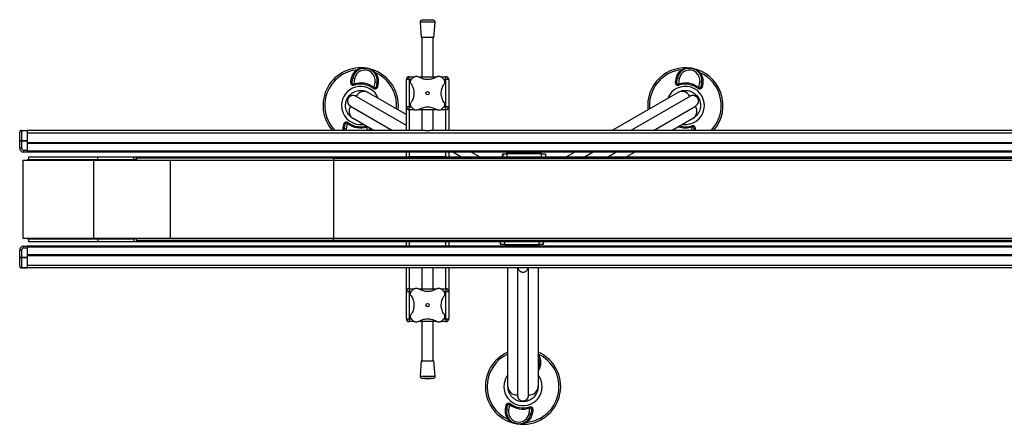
# Model space of a CAD drawing. Header units: millimetres. Extents: x -149 to 420, y 0 to 297.
# Tile 1 of 46: x -149 to -96, y 136 to 157. Entities that reach past the tile are written whole.
import ezdxf

# ---------------------------------------------------------------- set-up
doc = ezdxf.new("R2010")
doc.units = ezdxf.units.MM

msp = doc.modelspace()

# ---------------------------------------------------------------- linework, layer by layer
at = {"color": 7, "linetype": 'Continuous', "lineweight": 25}
for p, q in [((-127.51057, 157.09578), (-127.44807, 156.27659)), ((-126.71057, 157.09578), (-127.51057, 157.09578)), ((-127.11057, 157.22659), (-127.41847, 157.2031)), ((-126.80267, 157.2031), (-127.41847, 157.2031)), ((-126.80267, 157.2031), (-127.11057, 157.22659)), ((-126.77307, 156.27659), (-126.71057, 157.09578)), ((-126.77307, 156.27659), (-127.44807, 156.27659)), ((-127.41057, 156.27659), (-127.41057, 154.19864)), ((-126.81057, 154.19864), (-126.81057, 156.27659)), ((-128.08557, 154.04864), (-128.08557, 154.19864)), ((-128.08557, 154.19864), (-127.81066, 154.19864)), ((-127.59449, 154.19864), (-126.62695, 154.19864)), ((-126.40794, 154.19864), (-126.13557, 154.19864)), ((-126.13557, 154.04864), (-126.13557, 154.19864)), ((-131.17655, 153.95321), (-131.15927, 154.06987)), ((-131.10119, 153.99471), (-131.08156, 154.11226)), ((-130.98293, 154.09579), (-131.08156, 154.11226)), ((-130.98293, 154.09579), (-131.03123, 153.80656)), ((-131.03123, 153.80656), (-131.01191, 153.74716)), ((-129.94625, 153.62538), (-129.89795, 153.91461)), ((-129.79932, 153.89813), (-129.89795, 153.91461)), ((-129.79932, 153.89813), (-129.81895, 153.78059)), ((-129.7396, 153.8328), (-129.76116, 153.71685)), ((-128.23557, 152.59864), (-128.23557, 154.04864)), ((-128.08557, 154.04864), (-128.23557, 154.04864)), ((-128.08557, 154.04864), (-128.08557, 152.59864)), ((-127.97054, 154.04864), (-128.08557, 154.04864)), ((-126.13557, 154.04864), (-126.25069, 154.04864)), ((-126.13557, 152.59864), (-126.13557, 154.04864)), ((-125.98557, 154.04864), (-126.13557, 154.04864)), ((-125.98557, 154.04864), (-125.98557, 152.59864)), ((-113.94265, 153.95321), (-113.92536, 154.06987)), ((-113.86729, 153.99471), (-113.84766, 154.11226)), ((-113.74902, 154.09579), (-113.84766, 154.11226)), ((-113.74902, 154.09579), (-113.79732, 153.80656)), ((-113.79732, 153.80656), (-113.778, 153.74716)), ((-112.71235, 153.62538), (-112.66405, 153.91461)), ((-112.56541, 153.89813), (-112.66405, 153.91461)), ((-112.56541, 153.89813), (-112.58504, 153.78059)), ((-112.5057, 153.8328), (-112.52726, 153.71685)), ((-128.23557, 151.61868), (-130.89679, 153.15514)), ((-130.2628, 153.36646), (-128.23557, 152.19603)), ((-129.98382, 153.57547), (-129.94625, 153.62538)), ((-117.32386, 151.34864), (-113.8289, 153.36646)), ((-113.19491, 153.15514), (-116.32386, 151.34864)), ((-112.74992, 153.57547), (-112.71235, 153.62538)), ((-131.32227, 153.05438), (-131.35562, 153.07364)), ((-131.19679, 152.63552), (-128.96783, 151.34864)), ((-115.12386, 151.34864), (-112.89491, 152.63552)), ((-112.76943, 153.05438), (-112.73608, 153.07364)), ((-128.08557, 152.59864), (-128.23557, 152.59864)), ((-128.23557, 151.34864), (-128.23557, 152.59864)), ((-128.08557, 152.44864), (-128.08557, 152.59864)), ((-128.08557, 152.59864), (-127.97044, 152.59864)), ((-127.8132, 152.44864), (-128.08557, 152.44864)), ((-128.08557, 152.44864), (-128.08557, 151.34864)), ((-126.62665, 152.44864), (-127.59419, 152.44864)), ((-127.41057, 152.44864), (-127.41057, 151.34864)), ((-126.81057, 151.34864), (-126.81057, 152.44864)), ((-126.13557, 152.44864), (-126.41048, 152.44864)), ((-126.2506, 152.59864), (-126.13557, 152.59864)), ((-125.98557, 152.59864), (-126.13557, 152.59864)), ((-126.13557, 152.44864), (-126.13557, 152.59864)), ((-126.13557, 151.34864), (-126.13557, 152.44864)), ((-125.98557, 152.59864), (-125.98557, 151.34864)), ((-131.586, 151.51447), (-131.56444, 151.63042)), ((-131.52628, 151.44914), (-131.50665, 151.56669)), ((-131.37935, 151.72189), (-131.42765, 151.43267)), ((-131.34178, 151.7718), (-131.37935, 151.72189)), ((-129.96783, 151.34864), (-131.0628, 151.98082)), ((-113.0289, 151.98082), (-114.12386, 151.34864)), ((-113.07979, 151.60012), (-113.06047, 151.54071)), ((-148.76057, 150.75722), (-148.76057, 151.24864)), ((-148.66057, 151.33399), (-148.66057, 151.34864)), ((-148.66057, 151.34864), (-148.36057, 151.34864)), ((-148.66057, 151.33399), (-148.66057, 150.81328)), ((-148.36057, 151.33399), (-148.66057, 151.33399)), ((-127.23593, 151.34864), (-148.36057, 151.34864)), ((-148.36057, 151.34864), (-148.36057, 151.33399)), ((-148.36057, 151.33399), (-148.36057, 150.81328)), ((222.33943, 151.21171), (-148.36057, 151.21171)), ((-131.53513, 151.34864), (-131.52628, 151.44914)), ((-131.42765, 151.43267), (-131.52628, 151.44914)), ((-131.42765, 151.43267), (-131.43512, 151.34864)), ((-130.32645, 151.34864), (-130.29492, 151.53748)), ((-130.22441, 151.35256), (-130.22507, 151.34864)), ((-130.14905, 151.39406), (-130.15578, 151.34864)), ((-127.23593, 151.34864), (-126.9852, 151.34864)), ((-94.41593, 151.34864), (-126.9852, 151.34864)), ((-113.09254, 151.34864), (-113.06047, 151.54071)), ((-112.9905, 151.35256), (-112.99116, 151.34864)), ((-112.91515, 151.39406), (-112.92188, 151.34864)), ((-148.76057, 150.39864), (-148.76057, 150.75722)), ((-148.66057, 150.77793), (-148.66057, 150.81328)), ((-148.66057, 150.81328), (-148.36057, 150.81328)), ((-148.36057, 150.77793), (-148.66057, 150.77793)), ((-148.66057, 150.77793), (-148.66057, 150.39864)), ((-148.36057, 150.81328), (-148.36057, 150.77793)), ((-148.36057, 150.77793), (-148.36057, 150.29864)), ((222.33943, 150.69864), (-148.36057, 150.69864)), ((222.33943, 150.64864), (-148.36057, 150.64864)), ((-148.36057, 150.64864), (-148.36057, 150.24864)), ((-148.66057, 150.39864), (-148.76057, 150.39864)), ((-148.56057, 150.29864), (-148.36057, 150.29864)), ((-148.56057, 150.29864), (-148.56057, 150.19864)), ((-148.36057, 150.19864), (-148.56057, 150.19864)), ((222.33943, 150.24864), (-148.36057, 150.24864)), ((-148.36057, 150.24864), (-148.36057, 150.19864)), ((222.33943, 150.19864), (-148.36057, 150.19864)), ((-128.23557, 149.94864), (-128.23557, 150.19864)), ((-128.08557, 150.19864), (-128.08557, 149.94864)), ((-126.13557, 149.94864), (-126.13557, 150.19864)), ((-125.98557, 150.19864), (-125.98557, 149.94864)), ((-125.34296, 149.94864), (-125.77598, 150.19864)), ((-124.77598, 150.19864), (-124.34296, 149.94864)), ((-123.14055, 149.94864), (-123.14016, 150.01077)), ((-123.13978, 149.94864), (-123.14016, 150.01077)), ((-123.13885, 150.09864), (-123.13885, 149.94864)), ((-123.13885, 150.09864), (-123.10734, 150.09864)), ((-123.10734, 149.94864), (-123.10734, 150.09864)), ((-123.10734, 150.09864), (-122.90611, 150.09864)), ((-122.92451, 150.17864), (-122.92451, 150.09864)), ((-122.07451, 150.17864), (-122.92451, 150.17864)), ((-122.90611, 150.09864), (-122.90611, 149.94864)), ((-121.05615, 150.09864), (-122.90611, 150.09864)), ((-122.82451, 150.19864), (-122.82451, 150.17864)), ((-122.17451, 150.17864), (-122.17451, 150.19864)), ((-122.07451, 150.09864), (-122.07451, 150.17864)), ((-121.92712, 150.17864), (-122.07451, 150.17864)), ((-121.92453, 150.17864), (-121.92453, 150.09864)), ((-121.92453, 150.17864), (-121.07453, 150.17864)), ((-121.82453, 150.19864), (-121.82453, 150.17864)), ((-121.17453, 150.17864), (-121.17453, 150.19864)), ((-121.07453, 150.09864), (-121.07453, 150.17864)), ((-121.05615, 149.94864), (-121.05615, 150.09864)), ((-121.05615, 150.09864), (-120.85738, 150.09864)), ((-120.85738, 150.09864), (-120.85738, 149.94864)), ((-119.74873, 149.94864), (-119.31572, 150.19864)), ((-118.31572, 150.19864), (-118.74873, 149.94864)), ((-117.54873, 149.94864), (-117.11572, 150.19864)), ((-116.11572, 150.19864), (-116.54873, 149.94864)), ((-148.58807, 149.76114), (-144.83595, 149.76114)), ((-148.34807, 149.79864), (-148.34807, 149.76114)), ((-148.34807, 149.79864), (-144.98339, 149.79864)), ((-148.30057, 149.94864), (-148.30057, 149.79864)), ((-148.30057, 149.94864), (-144.61057, 149.94864)), ((-144.98339, 149.79864), (-142.66016, 149.79864)), ((-144.98339, 149.76114), (-144.98339, 149.79864)), ((-144.83595, 149.76114), (-144.83236, 149.76114)), ((-144.83236, 145.63614), (-144.83236, 149.76114)), ((-144.83236, 149.76114), (-140.76377, 149.76114)), ((-144.61057, 149.79864), (-144.61057, 149.94864)), ((-144.61057, 149.94864), (-142.71057, 149.94864)), ((-142.71057, 149.79864), (-142.71057, 149.94864)), ((-142.71057, 149.94864), (-142.56057, 149.94864)), ((-142.66016, 149.79864), (-142.66016, 149.76114)), ((-142.56057, 149.79864), (-142.66016, 149.79864)), ((-142.56057, 149.87364), (-142.56057, 149.94864)), ((-142.56057, 149.94864), (-132.11057, 149.94864)), ((-132.11057, 149.87364), (-142.56057, 149.87364)), ((-142.56057, 149.87364), (-142.56057, 149.76114)), ((-140.76377, 145.63614), (-140.76377, 149.76114)), ((-140.76377, 149.76114), (-132.11057, 149.76114)), ((-132.11057, 149.94864), (206.08943, 149.94864)), ((-132.11057, 149.87364), (-132.11057, 149.94864)), ((-132.11057, 149.87364), (206.08943, 149.87364)), ((-132.11057, 149.87364), (-132.11057, 149.76114)), ((-132.11057, 149.87364), (-132.11057, 149.76114)), ((-132.11057, 149.76114), (-132.11057, 145.63614)), ((-132.11057, 149.76114), (206.08943, 149.76114)), ((-126.13557, 149.94864), (-128.08557, 149.94864)), ((-148.58807, 145.63614), (-144.83595, 145.63614)), ((-148.34807, 145.63614), (-148.34807, 145.59864)), ((-148.34807, 145.59864), (-144.98339, 145.59864)), ((-148.30057, 145.59864), (-148.30057, 145.44864)), ((-148.30057, 145.44864), (-144.61057, 145.44864)), ((-144.98339, 145.63614), (-144.98339, 145.59864)), ((-144.98339, 145.59864), (-142.66016, 145.59864)), ((-144.83595, 145.63614), (-144.83236, 145.63614)), ((-144.83236, 145.63614), (-140.76377, 145.63614)), ((-144.61057, 145.59864), (-144.61057, 145.44864)), ((-144.61057, 145.44864), (-142.71057, 145.44864)), ((-142.71057, 145.59864), (-142.71057, 145.44864)), ((-142.71057, 145.44864), (-142.56057, 145.44864)), ((-142.66016, 145.59864), (-142.66016, 145.63614)), ((-142.56057, 145.59864), (-142.66016, 145.59864)), ((-142.56057, 145.52364), (-142.56057, 145.63614)), ((-142.56057, 145.52364), (-132.11057, 145.52364)), ((-142.56057, 145.52364), (-142.56057, 145.44864)), ((-142.56057, 145.44864), (-132.11057, 145.44864)), ((-140.76377, 145.63614), (-132.11057, 145.63614)), ((-132.11057, 145.52364), (-132.11057, 145.63614)), ((-132.11057, 145.52364), (-132.11057, 145.63614)), ((-132.11057, 145.63614), (206.08943, 145.63614)), ((-132.11057, 145.52364), (206.08943, 145.52364)), ((-132.11057, 145.44864), (-132.11057, 145.52364)), ((-132.11057, 145.44864), (206.08943, 145.44864)), ((-128.23557, 145.19864), (-128.23557, 145.44864)), ((-128.08557, 145.44864), (-128.08557, 145.19864)), ((-128.08557, 145.44864), (-126.13557, 145.44864)), ((-126.13557, 145.19864), (-126.13557, 145.44864)), ((-125.98557, 145.44864), (-125.98557, 145.19864)), ((-123.23431, 145.29864), (-123.23431, 145.44864)), ((-123.03555, 145.29864), (-123.23431, 145.29864)), ((-123.03555, 145.44864), (-123.03555, 145.29864)), ((-123.03555, 145.29864), (-121.18559, 145.29864)), ((-123.01717, 145.29864), (-123.01717, 145.21864)), ((-122.16717, 145.21864), (-122.16717, 145.29864)), ((-122.01719, 145.29864), (-122.01719, 145.21864)), ((-121.18559, 145.29864), (-121.18559, 145.44864)), ((-120.98436, 145.29864), (-121.18559, 145.29864)), ((-121.16719, 145.21864), (-121.16719, 145.29864)), ((-120.98436, 145.44864), (-120.98436, 145.29864)), ((-120.95284, 145.29864), (-120.98436, 145.29864)), ((-120.95284, 145.29864), (-120.95284, 145.44864)), ((-120.95192, 145.44864), (-120.95153, 145.3865)), ((-120.95115, 145.44864), (-120.95153, 145.3865)), ((-148.66057, 144.99864), (-148.76057, 144.99864)), ((-148.76057, 144.64006), (-148.76057, 144.99864)), ((-148.66057, 144.99864), (-148.66057, 144.61935)), ((-148.56057, 145.09864), (-148.56057, 145.19864)), ((-148.56057, 145.19864), (-148.36057, 145.19864)), ((-148.36057, 145.09864), (-148.56057, 145.09864)), ((-148.36057, 145.19864), (-148.36057, 145.14864)), ((222.33943, 145.19864), (-148.36057, 145.19864)), ((-148.36057, 145.14864), (-148.36057, 144.74864)), ((222.33943, 145.14864), (-148.36057, 145.14864)), ((-148.36057, 145.09864), (-148.36057, 144.61935)), ((-122.16717, 145.21864), (-123.01717, 145.21864)), ((-122.91717, 145.21864), (-122.91717, 145.19864)), ((-122.26717, 145.19864), (-122.26717, 145.21864)), ((-122.16458, 145.21864), (-122.01719, 145.21864)), ((-122.01719, 145.21864), (-121.16719, 145.21864)), ((-121.91719, 145.21864), (-121.91719, 145.19864)), ((-121.26719, 145.19864), (-121.26719, 145.21864)), ((-121.24585, 145.21864), (-121.24585, 145.19864)), ((-148.76057, 144.14864), (-148.76057, 144.64006)), ((-148.66057, 144.61935), (-148.36057, 144.61935)), ((-148.66057, 144.58399), (-148.66057, 144.61935)), ((-148.36057, 144.58399), (-148.66057, 144.58399)), ((-148.66057, 144.58399), (-148.66057, 144.06328)), ((222.33943, 144.74864), (-148.36057, 144.74864)), ((222.33943, 144.69864), (-148.36057, 144.69864)), ((-148.36057, 144.61935), (-148.36057, 144.58399)), ((-148.36057, 144.58399), (-148.36057, 144.06328)), ((-148.66057, 144.06328), (-148.36057, 144.06328)), ((-148.66057, 144.04864), (-148.66057, 144.06328)), ((-148.36057, 144.04864), (-148.66057, 144.04864)), ((222.33943, 144.18556), (-148.36057, 144.18556)), ((-148.36057, 144.06328), (-148.36057, 144.04864)), ((-127.23593, 144.04864), (-148.36057, 144.04864)), ((-128.23557, 142.79864), (-128.23557, 144.04864)), ((-128.08557, 144.04864), (-128.08557, 142.94864)), ((-127.41057, 144.04864), (-127.41057, 142.94864)), ((-126.9852, 144.04864), (-127.23593, 144.04864)), ((-94.41593, 144.04864), (-126.9852, 144.04864)), ((-126.81057, 142.94864), (-126.81057, 144.04864)), ((-126.13557, 142.94864), (-126.13557, 144.04864)), ((-125.98557, 144.04864), (-125.98557, 142.79864)), ((-122.84585, 137.74864), (-122.84585, 144.04864)), ((-122.34585, 144.04864), (-122.34585, 137.30525)), ((-121.74585, 137.30525), (-121.74585, 144.04864)), ((-121.24585, 144.04864), (-121.24585, 137.74864)), ((-128.23557, 142.79864), (-128.08557, 142.79864)), ((-128.23557, 141.34864), (-128.23557, 142.79864)), ((-128.08557, 142.94864), (-127.81066, 142.94864)), ((-128.08557, 142.94864), (-128.08557, 142.79864)), ((-128.08557, 142.79864), (-128.08557, 141.34864)), ((-127.97054, 142.79864), (-128.08557, 142.79864)), ((-127.59449, 142.94864), (-126.62695, 142.94864)), ((-126.40794, 142.94864), (-126.13557, 142.94864)), ((-126.13557, 142.79864), (-126.25069, 142.79864)), ((-126.13557, 142.94864), (-126.13557, 142.79864)), ((-126.13557, 142.79864), (-125.98557, 142.79864)), ((-126.13557, 141.34864), (-126.13557, 142.79864)), ((-125.98557, 142.79864), (-125.98557, 141.34864)), ((-128.23557, 141.34864), (-128.08557, 141.34864)), ((-128.08557, 141.34864), (-128.08557, 141.19864)), ((-128.08557, 141.34864), (-127.97044, 141.34864)), ((-127.8132, 141.19864), (-128.08557, 141.19864)), ((-126.62665, 141.19864), (-127.59419, 141.19864)), ((-127.41057, 141.19864), (-127.41057, 139.12068)), ((-126.81057, 139.12068), (-126.81057, 141.19864)), ((-126.13557, 141.19864), (-126.41048, 141.19864)), ((-126.2506, 141.34864), (-126.13557, 141.34864)), ((-126.13557, 141.34864), (-125.98557, 141.34864)), ((-126.13557, 141.34864), (-126.13557, 141.19864)), ((-127.44807, 139.12068), (-127.51057, 138.30149)), ((-127.44807, 139.12068), (-126.77307, 139.12068)), ((-126.71057, 138.30149), (-126.77307, 139.12068)), ((-121.18237, 138.97313), (-121.24585, 138.98374)), ((-121.18237, 138.97313), (-121.20199, 138.85559)), ((-121.12265, 138.9078), (-121.14421, 138.79185)), ((-127.51057, 138.30149), (-126.71057, 138.30149)), ((-127.41847, 138.19417), (-127.11057, 138.17068)), ((-127.41847, 138.19417), (-126.80267, 138.19417)), ((-127.11057, 138.17068), (-126.80267, 138.19417)), ((-122.04585, 136.98715), (-122.04585, 136.94864)), ((-122.96905, 136.58947), (-122.94749, 136.70542)), ((-122.90933, 136.52414), (-122.8897, 136.64169)), ((-122.8107, 136.50767), (-122.90933, 136.52414)), ((-122.7624, 136.79689), (-122.8107, 136.50767)), ((-122.72483, 136.8468), (-122.7624, 136.79689)), ((-121.72572, 136.32648), (-121.67742, 136.61571)), ((-121.69674, 136.67512), (-121.67742, 136.61571)), ((-121.60746, 136.42756), (-121.62709, 136.31001)), ((-121.5321, 136.46906), (-121.54938, 136.3524)), ((-121.72572, 136.32648), (-121.62709, 136.31001))]:
    msp.add_line(p, q, dxfattribs=at)
at = {"color": 7, "linetype": 'Continuous', "lineweight": 25, "flags": 128}
for points in [[(-130.79561, 154.54958), (-130.7996, 154.54788), (-130.80436, 154.54747), (-130.80981, 154.54836), (-130.81587, 154.55054), (-130.82246, 154.55396), (-130.82946, 154.55859), (-130.83678, 154.56435), (-130.8443, 154.57115)], [(-129.8746, 154.40922), (-129.88393, 154.40523), (-129.89272, 154.40216), (-129.90084, 154.40006), (-129.90818, 154.39896), (-129.91463, 154.39887), (-129.92007, 154.3998), (-129.92444, 154.40174), (-129.92766, 154.40464)], [(-113.5617, 154.54958), (-113.56569, 154.54788), (-113.57045, 154.54747), (-113.5759, 154.54836), (-113.58197, 154.55054), (-113.58855, 154.55396), (-113.59556, 154.55859), (-113.60287, 154.56435), (-113.6104, 154.57115)], [(-112.6407, 154.40922), (-112.65002, 154.40523), (-112.65881, 154.40216), (-112.66694, 154.40006), (-112.67428, 154.39896), (-112.68072, 154.39887), (-112.68616, 154.3998), (-112.69053, 154.40174), (-112.69375, 154.40464)], [(-122.83405, 136.01306), (-122.82472, 136.01704), (-122.81593, 136.02011), (-122.80781, 136.02221), (-122.80047, 136.02331), (-122.79402, 136.0234), (-122.78858, 136.02247), (-122.78421, 136.02054), (-122.78099, 136.01763)], [(-121.86435, 135.85112), (-121.87187, 135.85792), (-121.87919, 135.86368), (-121.88619, 135.86831), (-121.89278, 135.87174), (-121.89884, 135.87391), (-121.90429, 135.8748), (-121.90905, 135.87439), (-121.91304, 135.87269)]]:
    msp.add_lwpolyline(points, dxfattribs=at)
at = {"color": 7, "linetype": 'Continuous', "lineweight": 25}
for centre in [(-127.11057, 153.32364), (-127.11057, 142.07364)]:
    msp.add_circle(centre, 0.08764, dxfattribs=at)
for centre, radius, start, end in [((-127.41086, 157.10339), 0.1, 94.362914, 184.362914), ((-126.81028, 157.10339), 0.1, 355.637086, 85.637086), ((-130.6628, 152.67364), 2, 80.519504, 221.490817), ((-130.6628, 152.67364), 1.90617, 95.463794, 224.035965), ((-130.44044, 154.0052), 0.65, 350.519504, 170.519504), ((-130.44044, 154.0052), 0.55, 350.519504, 170.519504), ((-130.6628, 152.67364), 2, 353.578178, 80.519504), ((-130.6628, 152.67364), 1.90617, 354.814949, 65.575213), ((-128.08557, 154.04864), 0.15, 90, 180), ((-127.11057, 153.32364), 1.125, 130.225072, 139.774928), ((-127.11057, 153.32364), 1.125, 40.225072, 49.774928), ((-126.13557, 154.04864), 0.15, 0, 90), ((-113.4289, 152.67364), 2, 80.519504, 186.421822), ((-113.4289, 152.67364), 1.90617, 95.463794, 185.185051), ((-113.20653, 154.0052), 0.65, 350.519504, 170.519504), ((-113.20653, 154.0052), 0.55, 350.519504, 170.519504), ((-113.4289, 152.67364), 2, 318.509183, 80.519504), ((-113.4289, 152.67364), 1.90617, 315.964035, 65.575213), ((-130.6628, 152.67364), 1.01196, 22.236699, 170.519504), ((-131.16605, 154.02331), 0.07088, 261.479276, 336.204179), ((-131.14784, 154.14134), 0.07238, 260.917244, 336.30759), ((-130.6628, 152.67364), 1.19133, 53.024606, 108.014402), ((-130.6628, 152.67364), 1.12886, 53.024606, 108.014402), ((-129.74832, 153.78656), 0.07088, 184.834828, 259.559732), ((-129.72718, 153.90411), 0.07238, 184.731418, 260.121763), ((-113.4289, 152.67364), 1.01196, 262.236699, 157.763301), ((-113.93214, 154.02331), 0.07088, 261.479276, 336.204179), ((-113.91394, 154.14134), 0.07238, 260.917244, 336.30759), ((-113.4289, 152.67364), 1.19133, 53.024606, 108.014402), ((-113.4289, 152.67364), 1.12886, 53.024606, 108.014402), ((-112.51441, 153.78656), 0.07088, 184.834828, 259.559732), ((-112.49328, 153.90411), 0.07238, 184.731418, 260.121763), ((-130.47337, 152.94151), 0.47425, 63.640322, 153.227702), ((-113.61832, 152.94151), 0.47425, 26.772298, 116.359678), ((-130.6628, 152.67364), 1.01196, 170.519504, 277.763301), ((-130.80007, 152.37565), 0.47425, 146.772298, 236.359678), ((-113.29162, 152.37565), 0.47425, 303.640322, 33.227702), ((-128.08557, 152.59864), 0.15, 180, 270), ((-127.11057, 153.32364), 1.125, 220.225072, 229.774928), ((-127.11057, 153.32364), 1.125, 310.225072, 319.774928), ((-126.13557, 152.59864), 0.15, 270, 0), ((-131.57728, 151.56071), 0.07088, 4.834828, 79.559732), ((-130.6628, 152.67364), 1.19133, 233.024606, 288.014402), ((-130.6628, 152.67364), 1.12886, 233.024606, 284.872347), ((-113.4289, 152.67364), 1.12886, 255.127653, 288.014402), ((-148.66057, 151.24864), 0.1, 90, 180), ((-131.59842, 151.44317), 0.07238, 4.731418, 80.121763), ((-130.15955, 151.32396), 0.07088, 81.479276, 156.204179), ((-113.4289, 152.67364), 1.19133, 252.184446, 288.014402), ((-112.92565, 151.32396), 0.07088, 81.479276, 156.204179), ((-148.56057, 150.39864), 0.2, 180, 270), ((-148.56057, 150.39864), 0.1, 180, 270), ((-121.03581, 150.0234), 2.10439, 177.951062, 180.343859), ((-123.05589, 145.37387), 2.10439, 357.951062, 0.343859), ((-148.56057, 144.99864), 0.2, 90, 180), ((-148.56057, 144.99864), 0.1, 90, 180), ((-148.66057, 144.14864), 0.1, 180, 270), ((-128.08557, 142.79864), 0.15, 90, 180), ((-127.11057, 142.07364), 1.125, 130.225072, 139.774928), ((-127.11057, 142.07364), 1.125, 40.225072, 49.774928), ((-126.13557, 142.79864), 0.15, 0, 90), ((-128.08557, 141.34864), 0.15, 180, 270), ((-127.11057, 142.07364), 1.125, 220.225072, 229.774928), ((-127.11057, 142.07364), 1.125, 310.225072, 319.774928), ((-126.13557, 141.34864), 0.15, 270, 0), ((-122.04585, 137.74864), 2, 113.578178, 260.519504), ((-122.04585, 137.74864), 2, 260.519504, 66.421822), ((-122.04585, 137.74864), 1.90617, 114.814949, 245.575213), ((-122.04585, 137.74864), 1.90617, 275.463794, 65.185051), ((-121.82349, 139.0802), 0.65, 350.519504, 27.292737), ((-121.13137, 138.86156), 0.07088, 184.834828, 259.559732), ((-121.11023, 138.97911), 0.07238, 184.731418, 260.121763), ((-127.41086, 138.29388), 0.1, 175.637086, 265.637086), ((-126.81028, 138.29388), 0.1, 274.362914, 4.362914), ((-122.04585, 137.74864), 1.01196, 170.519504, 37.763301), ((-122.04585, 137.74864), 1.01196, 142.236699, 170.519504), ((-122.37255, 137.77875), 0.47425, 183.640322, 273.227702), ((-121.71915, 137.77875), 0.47425, 266.772298, 356.359678), ((-122.98146, 136.51817), 0.07238, 4.731418, 80.121763), ((-122.96033, 136.63571), 0.07088, 4.834828, 79.559732), ((-122.26821, 136.41708), 0.65, 170.519504, 350.519504), ((-122.26821, 136.41708), 0.55, 170.519504, 350.519504), ((-122.04585, 137.74864), 1.19133, 233.024606, 288.014402), ((-122.04585, 137.74864), 1.12886, 233.024606, 288.014402), ((-121.5426, 136.39896), 0.07088, 81.479276, 156.204179), ((-121.56081, 136.28093), 0.07238, 80.917244, 156.30759)]:
    msp.add_arc(centre, radius, start, end, dxfattribs=at)
for centre, ratio, start_param, end_param in [((-148.66057, 151.24864), 0.85355339, 1.57079633, 3.14159265), ((-148.66057, 150.75722), 0.56066017, 1.57079633, 3.14159265), ((-148.66057, 150.75722), 0.20710678, 1.57079633, 3.14159265), ((-148.66057, 144.64006), 0.20710678, 3.14159265, 4.71238898), ((-148.66057, 144.64006), 0.56066017, 3.14159265, 4.71238898), ((-148.66057, 144.14864), 0.85355339, 3.14159265, 4.71238898)]:
    msp.add_ellipse(centre, major_axis=(0.1, 0), ratio=ratio, start_param=start_param, end_param=end_param, dxfattribs=at)
for points, knots in [([(-131.15927, 154.06987), (-131.15251, 154.10512), (-131.1385, 154.17823), (-131.09511, 154.28758), (-131.03221, 154.3932), (-130.95005, 154.49144), (-130.8799, 154.54432), (-130.8443, 154.57115)], [0, 0, 0, 0, 0.18733275, 0.388473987, 0.594016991, 0.794011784, 1, 1, 1, 1]), ([(-130.8443, 154.57115), (-130.80831, 154.58727), (-130.73558, 154.61984), (-130.62031, 154.64767), (-130.50188, 154.66032), (-130.40621, 154.65674), (-130.35019, 154.64912), (-130.33382, 154.64639), (-130.33338, 154.64632)], [0, 0, 0, 0, 0.2205186, 0.44569041, 0.67274829, 0.90384734, 0.99743001, 1, 1, 1, 1]), ([(-130.33338, 154.64632), (-130.33294, 154.64625), (-130.31657, 154.6435), (-130.26145, 154.63258), (-130.16982, 154.6049), (-130.06222, 154.55474), (-129.96196, 154.49081), (-129.90371, 154.43641), (-129.8746, 154.40922)], [0, 0, 0, 0, 0.00257002, 0.0961537, 0.32525092, 0.55431033, 0.77721318, 1, 1, 1, 1]), ([(-129.8746, 154.40922), (-129.84772, 154.36897), (-129.79289, 154.2869), (-129.74628, 154.15258), (-129.72461, 154.01599), (-129.72706, 153.90947), (-129.73688, 153.84941), (-129.7396, 153.8328)], [0, 0, 0, 0, 0.22376691, 0.45639837, 0.6809943, 0.91177223, 1, 1, 1, 1]), ([(-127.83708, 154.18259), (-127.81987, 154.19464), (-127.78545, 154.21872), (-127.72365, 154.2321), (-127.65733, 154.22826), (-127.61818, 154.2075), (-127.59679, 154.19617)], [0, 0, 0, 0, 0.2331432, 0.46598224, 0.70829004, 1, 1, 1, 1]), ([(-126.62435, 154.19617), (-126.65815, 154.17545), (-126.72575, 154.13403), (-126.84145, 154.08799), (-126.96503, 154.05779), (-127.09108, 154.04578), (-127.21485, 154.05224), (-127.33241, 154.07438), (-127.44297, 154.11176), (-127.53068, 154.15397), (-127.57915, 154.18491), (-127.59679, 154.19617)], [0, 0, 0, 0, 0.12083278, 0.2415891, 0.36294631, 0.48426201, 0.59786508, 0.71149177, 0.82362919, 0.93582121, 1, 1, 1, 1]), ([(-126.62435, 154.19617), (-126.60351, 154.20725), (-126.56178, 154.22945), (-126.48881, 154.23238), (-126.42693, 154.21426), (-126.39595, 154.19137), (-126.38405, 154.18259)], [0, 0, 0, 0, 0.28482414, 0.57045716, 0.83508046, 1, 1, 1, 1]), ([(-113.92536, 154.06987), (-113.9186, 154.10512), (-113.90459, 154.17823), (-113.8612, 154.28758), (-113.79831, 154.3932), (-113.71614, 154.49144), (-113.64599, 154.54432), (-113.6104, 154.57115)], [0, 0, 0, 0, 0.18733275, 0.38847399, 0.59401699, 0.79401178, 1, 1, 1, 1]), ([(-113.6104, 154.57115), (-113.57441, 154.58727), (-113.50168, 154.61984), (-113.3864, 154.64767), (-113.26797, 154.66032), (-113.1723, 154.65674), (-113.11629, 154.64912), (-113.09991, 154.64639), (-113.09947, 154.64632)], [0, 0, 0, 0, 0.2205186, 0.44569041, 0.67274829, 0.90384734, 0.99743001, 1, 1, 1, 1]), ([(-113.09947, 154.64632), (-113.09903, 154.64625), (-113.08266, 154.6435), (-113.02755, 154.63258), (-112.93591, 154.6049), (-112.82831, 154.55474), (-112.72805, 154.49081), (-112.66981, 154.43641), (-112.6407, 154.40922)], [0, 0, 0, 0, 0.00257002, 0.0961537, 0.32525092, 0.55431033, 0.77721318, 1, 1, 1, 1]), ([(-112.6407, 154.40922), (-112.61381, 154.36897), (-112.55898, 154.2869), (-112.51237, 154.15258), (-112.49071, 154.01599), (-112.49315, 153.90947), (-112.50298, 153.84941), (-112.5057, 153.8328)], [0, 0, 0, 0, 0.22376691, 0.45639837, 0.6809943, 0.91177223, 1, 1, 1, 1]), ([(-131.01191, 153.74716), (-131.02527, 153.7436), (-131.05227, 153.73642), (-131.09212, 153.73908), (-131.1269, 153.75432), (-131.15737, 153.78579), (-131.18196, 153.84862), (-131.18261, 153.90921), (-131.17709, 153.94931), (-131.17655, 153.95321)], [0, 0, 0, 0, 0.10498573, 0.21201023, 0.31190738, 0.43457509, 0.62328767, 0.96332226, 1, 1, 1, 1]), ([(-131.03123, 153.80656), (-131.03847, 153.80172), (-131.04918, 153.79455), (-131.06477, 153.79109), (-131.07617, 153.79206), (-131.08465, 153.79654), (-131.09549, 153.80723), (-131.10694, 153.83344), (-131.11407, 153.89835), (-131.10646, 153.9553), (-131.10119, 153.99471)], [0, 0, 0, 0, 0.09136525, 0.13518159, 0.17135967, 0.21962148, 0.24640588, 0.35507913, 0.55366458, 1, 1, 1, 1]), ([(-129.76116, 153.71685), (-129.77092, 153.67935), (-129.78493, 153.62552), (-129.82778, 153.57056), (-129.8645, 153.54688), (-129.90435, 153.5415), (-129.93962, 153.54908), (-129.96615, 153.56271), (-129.97996, 153.57269), (-129.98382, 153.57547)], [0, 0, 0, 0, 0.3600266, 0.51681392, 0.67470995, 0.77308011, 0.86977971, 0.96362553, 1, 1, 1, 1]), ([(-129.81895, 153.78059), (-129.82638, 153.74313), (-129.83674, 153.69088), (-129.86285, 153.63237), (-129.88148, 153.60715), (-129.89802, 153.59882), (-129.90774, 153.59729), (-129.91653, 153.5988), (-129.92863, 153.60487), (-129.93835, 153.61436), (-129.94442, 153.62283), (-129.94625, 153.62538)], [0, 0, 0, 0, 0.42781978, 0.59680931, 0.74279575, 0.78873832, 0.8180494, 0.85914006, 0.88891799, 0.96662787, 1, 1, 1, 1]), ([(-127.9831, 153.80986), (-127.99418, 153.83069), (-128.01638, 153.87242), (-128.01931, 153.94539), (-128.00119, 154.00728), (-127.97831, 154.03826), (-127.96952, 154.05015)], [0, 0, 0, 0, 0.28482414, 0.57045716, 0.83508046, 1, 1, 1, 1]), ([(-127.9831, 153.80986), (-127.96261, 153.77653), (-127.9211, 153.70901), (-127.87537, 153.59389), (-127.84466, 153.46993), (-127.83282, 153.34441), (-127.83895, 153.21993), (-127.8611, 153.10283), (-127.89842, 152.99161), (-127.94067, 152.90391), (-127.97184, 152.85506), (-127.9831, 152.83742)], [0, 0, 0, 0, 0.11925981, 0.24158658, 0.3609602, 0.48426569, 0.59620844, 0.71149815, 0.82228956, 0.93582475, 1, 1, 1, 1]), ([(-126.23804, 152.83742), (-126.25853, 152.87074), (-126.30003, 152.93826), (-126.34577, 153.05338), (-126.37648, 153.17734), (-126.38832, 153.30287), (-126.38219, 153.42734), (-126.36003, 153.54445), (-126.32272, 153.65566), (-126.28046, 153.74336), (-126.24929, 153.79222), (-126.23804, 153.80986)], [0, 0, 0, 0, 0.11925981, 0.24158658, 0.3609602, 0.48426569, 0.59620844, 0.71149815, 0.82228956, 0.93582475, 1, 1, 1, 1]), ([(-126.25162, 154.05015), (-126.23957, 154.03293), (-126.21549, 153.99852), (-126.20211, 153.93672), (-126.20594, 153.8704), (-126.2267, 153.83124), (-126.23804, 153.80986)], [0, 0, 0, 0, 0.2331432, 0.46598224, 0.70829004, 1, 1, 1, 1]), ([(-113.778, 153.74716), (-113.79137, 153.7436), (-113.81836, 153.73642), (-113.85822, 153.73908), (-113.893, 153.75432), (-113.92347, 153.78579), (-113.94805, 153.84862), (-113.9487, 153.90921), (-113.94318, 153.94931), (-113.94265, 153.95321)], [0, 0, 0, 0, 0.10498573, 0.21201023, 0.31190738, 0.43457509, 0.62328767, 0.96332226, 1, 1, 1, 1]), ([(-113.79732, 153.80656), (-113.80456, 153.80172), (-113.81527, 153.79455), (-113.83087, 153.79109), (-113.84226, 153.79206), (-113.85074, 153.79654), (-113.86158, 153.80723), (-113.87303, 153.83344), (-113.88017, 153.89835), (-113.87256, 153.9553), (-113.86729, 153.99471)], [0, 0, 0, 0, 0.09136525, 0.13518159, 0.17135967, 0.21962148, 0.24640588, 0.35507913, 0.55366458, 1, 1, 1, 1]), ([(-112.52726, 153.71685), (-112.53701, 153.67935), (-112.55102, 153.62552), (-112.59388, 153.57056), (-112.63059, 153.54688), (-112.67044, 153.5415), (-112.70571, 153.54908), (-112.73224, 153.56271), (-112.74606, 153.57269), (-112.74992, 153.57547)], [0, 0, 0, 0, 0.3600266, 0.51681392, 0.67470995, 0.77308011, 0.86977971, 0.96362553, 1, 1, 1, 1]), ([(-112.58504, 153.78059), (-112.59247, 153.74313), (-112.60283, 153.69088), (-112.62895, 153.63237), (-112.64758, 153.60715), (-112.66412, 153.59882), (-112.67384, 153.59729), (-112.68263, 153.5988), (-112.69473, 153.60487), (-112.70444, 153.61436), (-112.71052, 153.62283), (-112.71235, 153.62538)], [0, 0, 0, 0, 0.42781978, 0.59680931, 0.74279575, 0.78873832, 0.8180494, 0.85914006, 0.88891799, 0.96662787, 1, 1, 1, 1]), ([(-131.35562, 153.07364), (-131.3352, 153.1058), (-131.29135, 153.1749), (-131.19281, 153.27929), (-131.06726, 153.37052), (-130.92148, 153.43556), (-130.77087, 153.47155), (-130.61186, 153.47721), (-130.43577, 153.45007), (-130.32451, 153.39629), (-130.2628, 153.36646)], [0, 0, 0, 0, 0.07961414, 0.17102031, 0.30387105, 0.42142047, 0.54319465, 0.6810293, 0.8230825, 1, 1, 1, 1]), ([(-130.89679, 153.15514), (-130.92808, 153.16993), (-130.99064, 153.19949), (-131.07879, 153.20288), (-131.15193, 153.18922), (-131.20686, 153.1673), (-131.25628, 153.13465), (-131.29654, 153.09442), (-131.31441, 153.06661), (-131.32227, 153.05438)], [0, 0, 0, 0, 0.26459111, 0.5288945, 0.65139049, 0.77356044, 0.88506117, 0.94946208, 1, 1, 1, 1]), ([(-113.8289, 153.36646), (-113.78041, 153.39076), (-113.68206, 153.44005), (-113.53116, 153.47148), (-113.38588, 153.47632), (-113.24445, 153.45679), (-113.11057, 153.41223), (-112.98794, 153.3453), (-112.88984, 153.26879), (-112.80278, 153.17781), (-112.75889, 153.10927), (-112.73608, 153.07364)], [0, 0, 0, 0, 0.14005904, 0.28407457, 0.39619614, 0.51064339, 0.63861476, 0.7328555, 0.83009823, 0.91166555, 1, 1, 1, 1]), ([(-112.76943, 153.05438), (-112.77682, 153.06607), (-112.7855, 153.07981), (-112.80481, 153.10361), (-112.83092, 153.13015), (-112.86881, 153.15743), (-112.91602, 153.18075), (-112.9916, 153.20247), (-113.09045, 153.20363), (-113.16006, 153.17132), (-113.19491, 153.15514)], [0, 0, 0, 0, 0.04803079, 0.05640963, 0.11424562, 0.19744063, 0.2811665, 0.41275045, 0.70606187, 1, 1, 1, 1]), ([(-131.0628, 151.98082), (-131.10809, 152.01066), (-131.19996, 152.07118), (-131.30262, 152.18615), (-131.37945, 152.30955), (-131.43325, 152.44179), (-131.4616, 152.58002), (-131.46495, 152.71969), (-131.44775, 152.8429), (-131.41248, 152.96378), (-131.37507, 153.03606), (-131.35562, 153.07364)], [0, 0, 0, 0, 0.14005904, 0.28407457, 0.39619614, 0.51064339, 0.63861476, 0.7328555, 0.83009823, 0.91166555, 1, 1, 1, 1]), ([(-131.32227, 153.05438), (-131.3287, 153.04213), (-131.33625, 153.02775), (-131.34721, 152.99912), (-131.35714, 152.96324), (-131.36182, 152.91679), (-131.35841, 152.86424), (-131.33944, 152.78793), (-131.29102, 152.70174), (-131.22822, 152.65761), (-131.19679, 152.63552)], [0, 0, 0, 0, 0.04803079, 0.05640963, 0.11424562, 0.19744063, 0.2811665, 0.41275045, 0.70606187, 1, 1, 1, 1]), ([(-127.96952, 152.59712), (-127.98157, 152.61434), (-128.00565, 152.64875), (-128.01903, 152.71055), (-128.0152, 152.77688), (-127.99444, 152.81603), (-127.9831, 152.83742)], [0, 0, 0, 0, 0.2331432, 0.46598224, 0.70829004, 1, 1, 1, 1]), ([(-126.23804, 152.83742), (-126.22696, 152.81658), (-126.20476, 152.77485), (-126.20183, 152.70188), (-126.21995, 152.64), (-126.24283, 152.60902), (-126.25162, 152.59712)], [0, 0, 0, 0, 0.28482414, 0.57045716, 0.83508046, 1, 1, 1, 1]), ([(-112.73608, 153.07364), (-112.71843, 153.03987), (-112.68052, 152.96734), (-112.63938, 152.82982), (-112.62314, 152.67546), (-112.63971, 152.51669), (-112.68384, 152.36827), (-112.75845, 152.22773), (-112.86999, 152.08881), (-112.9722, 152.01934), (-113.0289, 151.98082)], [0, 0, 0, 0, 0.07961414, 0.17102031, 0.30387105, 0.42142047, 0.54319465, 0.6810293, 0.8230825, 1, 1, 1, 1]), ([(-112.89491, 152.63552), (-112.86645, 152.65523), (-112.80957, 152.69463), (-112.76256, 152.76927), (-112.73782, 152.83944), (-112.72934, 152.89798), (-112.7329, 152.9571), (-112.74762, 153.01208), (-112.76277, 153.04146), (-112.76943, 153.05438)], [0, 0, 0, 0, 0.26459111, 0.5288945, 0.65139049, 0.77356044, 0.88506117, 0.94946208, 1, 1, 1, 1]), ([(-127.59679, 152.45111), (-127.61763, 152.44002), (-127.65936, 152.41783), (-127.73232, 152.41489), (-127.79421, 152.43301), (-127.82519, 152.4559), (-127.83708, 152.46468)], [0, 0, 0, 0, 0.28482414, 0.57045716, 0.83508046, 1, 1, 1, 1]), ([(-127.59679, 152.45111), (-127.56298, 152.47182), (-127.49539, 152.51324), (-127.37969, 152.55929), (-127.25611, 152.58948), (-127.13005, 152.60149), (-127.00629, 152.59503), (-126.88873, 152.57289), (-126.77817, 152.53552), (-126.69046, 152.49331), (-126.64199, 152.46237), (-126.62435, 152.45111)], [0, 0, 0, 0, 0.12083278, 0.2415891, 0.36294631, 0.48426201, 0.59786508, 0.71149177, 0.82362919, 0.93582121, 1, 1, 1, 1]), ([(-127.41057, 152.43185), (-127.41656, 152.43317), (-127.44217, 152.43882), (-127.45412, 152.44385), (-127.44776, 152.44506), (-127.44761, 152.44509)], [0, 0, 0, 0, 0.22962158, 0.98173414, 1, 1, 1, 1]), ([(-126.77724, 152.44453), (-126.77619, 152.444), (-126.77197, 152.44191), (-126.78573, 152.43638), (-126.80897, 152.43173), (-126.81057, 152.43141)], [0, 0, 0, 0, 0.23651302, 0.94740052, 1, 1, 1, 1]), ([(-126.38405, 152.46468), (-126.40127, 152.45264), (-126.43569, 152.42856), (-126.49749, 152.41517), (-126.56381, 152.41901), (-126.60296, 152.43977), (-126.62435, 152.45111)], [0, 0, 0, 0, 0.2331432, 0.46598224, 0.70829004, 1, 1, 1, 1]), ([(-131.56444, 151.63042), (-131.55468, 151.66792), (-131.54068, 151.72176), (-131.49782, 151.77672), (-131.46111, 151.80039), (-131.42125, 151.80577), (-131.38599, 151.7982), (-131.35945, 151.78456), (-131.34564, 151.77458), (-131.34178, 151.7718)], [0, 0, 0, 0, 0.3600266, 0.51681392, 0.67470995, 0.77308011, 0.86977971, 0.96362553, 1, 1, 1, 1]), ([(-131.50665, 151.56669), (-131.49923, 151.60414), (-131.48886, 151.65639), (-131.46275, 151.7149), (-131.44412, 151.74012), (-131.42758, 151.74845), (-131.41786, 151.74998), (-131.40907, 151.74847), (-131.39697, 151.7424), (-131.38726, 151.73292), (-131.38118, 151.72444), (-131.37935, 151.72189)], [0, 0, 0, 0, 0.42781978, 0.59680931, 0.74279575, 0.78873832, 0.8180494, 0.85914006, 0.88891799, 0.96662787, 1, 1, 1, 1]), ([(-113.07979, 151.60012), (-113.06642, 151.60367), (-113.03943, 151.61086), (-112.99957, 151.60819), (-112.96479, 151.59296), (-112.93432, 151.56148), (-112.90974, 151.49865), (-112.90909, 151.43806), (-112.91461, 151.39797), (-112.91515, 151.39406)], [0, 0, 0, 0, 0.10498573, 0.21201023, 0.31190738, 0.43457509, 0.62328767, 0.96332226, 1, 1, 1, 1]), ([(-131.59635, 151.34864), (-131.59702, 151.38762), (-131.598, 151.44394), (-131.58882, 151.49788), (-131.586, 151.51447)], [0, 0, 0, 0, 0.69224079, 1, 1, 1, 1]), ([(-130.21865, 151.49345), (-130.21734, 151.4857), (-130.20965, 151.44026), (-130.21772, 151.39232), (-130.22441, 151.35256)], [0, 0, 0, 0, 0.17053205, 1, 1, 1, 1]), ([(-130.14943, 151.45348), (-130.14766, 151.43769), (-130.14546, 151.41809), (-130.14847, 151.39797), (-130.14905, 151.39406)], [0, 0, 0, 0, 0.8055602, 1, 1, 1, 1]), ([(-113.06047, 151.54071), (-113.05323, 151.54555), (-113.04252, 151.55272), (-113.02692, 151.55618), (-113.01553, 151.55521), (-113.00705, 151.55073), (-112.99621, 151.54005), (-112.98476, 151.51383), (-112.97762, 151.44893), (-112.98524, 151.39198), (-112.9905, 151.35256)], [0, 0, 0, 0, 0.09136525, 0.13518159, 0.17135967, 0.21962148, 0.24640588, 0.35507913, 0.55366458, 1, 1, 1, 1]), ([(-148.58784, 149.76114), (-148.58781, 149.13898), (-148.58776, 147.76399), (-148.58781, 146.38898), (-148.58784, 145.63614)], [0, 0, 0, 0, 0.45248265, 1, 1, 1, 1]), ([(-121.7989, 144.04864), (-121.8004, 144.02772), (-121.80394, 143.97848), (-121.84228, 143.90864), (-121.90399, 143.8493), (-121.98258, 143.81434), (-122.06759, 143.80734), (-122.14962, 143.8286), (-122.22061, 143.87551), (-122.27034, 143.94325), (-122.2952, 144.00488), (-122.29311, 144.04081), (-122.29265, 144.04864)], [0, 0, 0, 0, 0.08275926, 0.19486096, 0.30680701, 0.41792925, 0.5279623, 0.63733363, 0.74691067, 0.85740906, 0.96894488, 1, 1, 1, 1]), ([(-127.9831, 142.55986), (-127.99418, 142.58069), (-128.01638, 142.62242), (-128.01931, 142.69539), (-128.00119, 142.75728), (-127.97831, 142.78826), (-127.96952, 142.80015)], [0, 0, 0, 0, 0.28482414, 0.57045716, 0.83508046, 1, 1, 1, 1]), ([(-127.83708, 142.93259), (-127.81987, 142.94464), (-127.78545, 142.96872), (-127.72365, 142.9821), (-127.65733, 142.97826), (-127.61818, 142.9575), (-127.59679, 142.94617)], [0, 0, 0, 0, 0.2331432, 0.46598224, 0.70829004, 1, 1, 1, 1]), ([(-126.62435, 142.94617), (-126.65815, 142.92545), (-126.72575, 142.88403), (-126.84145, 142.83799), (-126.96503, 142.80779), (-127.09108, 142.79578), (-127.21485, 142.80224), (-127.33241, 142.82438), (-127.44297, 142.86176), (-127.53068, 142.90397), (-127.57915, 142.93491), (-127.59679, 142.94617)], [0, 0, 0, 0, 0.12083278, 0.2415891, 0.36294631, 0.48426201, 0.59786508, 0.71149177, 0.82362919, 0.93582121, 1, 1, 1, 1]), ([(-127.44389, 142.95275), (-127.44495, 142.95327), (-127.44917, 142.95537), (-127.43541, 142.96089), (-127.41217, 142.96554), (-127.41057, 142.96586)], [0, 0, 0, 0, 0.236513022, 0.947400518, 1, 1, 1, 1]), ([(-126.81057, 142.96542), (-126.80458, 142.9641), (-126.77897, 142.95846), (-126.76702, 142.95343), (-126.77337, 142.95221), (-126.77352, 142.95218)], [0, 0, 0, 0, 0.22962158, 0.98173414, 1, 1, 1, 1]), ([(-126.62435, 142.94617), (-126.60351, 142.95725), (-126.56178, 142.97945), (-126.48881, 142.98238), (-126.42693, 142.96426), (-126.39595, 142.94137), (-126.38405, 142.93259)], [0, 0, 0, 0, 0.28482414, 0.57045716, 0.83508046, 1, 1, 1, 1]), ([(-126.25162, 142.80015), (-126.23957, 142.78293), (-126.21549, 142.74852), (-126.20211, 142.68672), (-126.20594, 142.6204), (-126.2267, 142.58124), (-126.23804, 142.55986)], [0, 0, 0, 0, 0.2331432, 0.46598224, 0.70829004, 1, 1, 1, 1]), ([(-127.9831, 142.55986), (-127.96261, 142.52653), (-127.9211, 142.45901), (-127.87537, 142.34389), (-127.84466, 142.21993), (-127.83282, 142.09441), (-127.83895, 141.96993), (-127.8611, 141.85283), (-127.89842, 141.74161), (-127.94067, 141.65391), (-127.97184, 141.60506), (-127.9831, 141.58742)], [0, 0, 0, 0, 0.11925981, 0.24158658, 0.3609602, 0.48426569, 0.59620844, 0.71149815, 0.82228956, 0.93582475, 1, 1, 1, 1]), ([(-126.23804, 141.58742), (-126.25853, 141.62074), (-126.30003, 141.68826), (-126.34577, 141.80338), (-126.37648, 141.92734), (-126.38832, 142.05287), (-126.38219, 142.17734), (-126.36003, 142.29445), (-126.32272, 142.40566), (-126.28046, 142.49336), (-126.24929, 142.54222), (-126.23804, 142.55986)], [0, 0, 0, 0, 0.11925981, 0.24158658, 0.3609602, 0.48426569, 0.59620844, 0.71149815, 0.82228956, 0.93582475, 1, 1, 1, 1]), ([(-127.96952, 141.34712), (-127.98157, 141.36434), (-128.00565, 141.39875), (-128.01903, 141.46055), (-128.0152, 141.52688), (-127.99444, 141.56603), (-127.9831, 141.58742)], [0, 0, 0, 0, 0.2331432, 0.46598224, 0.70829004, 1, 1, 1, 1]), ([(-127.59679, 141.20111), (-127.61763, 141.19002), (-127.65936, 141.16783), (-127.73232, 141.16489), (-127.79421, 141.18301), (-127.82519, 141.2059), (-127.83708, 141.21468)], [0, 0, 0, 0, 0.28482414, 0.57045716, 0.83508046, 1, 1, 1, 1]), ([(-127.59679, 141.20111), (-127.56298, 141.22182), (-127.49539, 141.26324), (-127.37969, 141.30929), (-127.25611, 141.33948), (-127.13005, 141.35149), (-127.00629, 141.34503), (-126.88873, 141.32289), (-126.77817, 141.28552), (-126.69046, 141.24331), (-126.64199, 141.21237), (-126.62435, 141.20111)], [0, 0, 0, 0, 0.12083278, 0.2415891, 0.36294631, 0.48426201, 0.59786508, 0.71149177, 0.82362919, 0.93582121, 1, 1, 1, 1]), ([(-126.38405, 141.21468), (-126.40127, 141.20264), (-126.43569, 141.17856), (-126.49749, 141.16517), (-126.56381, 141.16901), (-126.60296, 141.18977), (-126.62435, 141.20111)], [0, 0, 0, 0, 0.2331432, 0.46598224, 0.70829004, 1, 1, 1, 1]), ([(-126.23804, 141.58742), (-126.22696, 141.56658), (-126.20476, 141.52485), (-126.20183, 141.45188), (-126.21995, 141.39), (-126.24283, 141.35902), (-126.25162, 141.34712)], [0, 0, 0, 0, 0.28482414, 0.57045716, 0.83508046, 1, 1, 1, 1]), ([(-121.24585, 139.46492), (-121.22333, 139.43096), (-121.17301, 139.35512), (-121.12947, 139.22754), (-121.10762, 139.091), (-121.11011, 138.98447), (-121.11993, 138.92441), (-121.12265, 138.9078)], [0, 0, 0, 0, 0.19543266, 0.43655569, 0.66934987, 0.90855172, 1, 1, 1, 1]), ([(-121.20199, 138.85559), (-121.20889, 138.81784), (-121.21815, 138.76709), (-121.2402, 138.72276), (-121.24585, 138.7114)], [0, 0, 0, 0, 0.7436741, 1, 1, 1, 1]), ([(-121.14421, 138.79185), (-121.15422, 138.75473), (-121.16858, 138.70145), (-121.20777, 138.64707), (-121.23421, 138.63386), (-121.24585, 138.62805)], [0, 0, 0, 0, 0.56252854, 0.80750305, 1, 1, 1, 1]), ([(-122.04585, 136.94864), (-122.08391, 136.95024), (-122.16568, 136.95367), (-122.30535, 136.98681), (-122.44714, 137.04992), (-122.57636, 137.14365), (-122.68283, 137.25609), (-122.76723, 137.39097), (-122.83178, 137.55703), (-122.84083, 137.68028), (-122.84585, 137.74864)], [0, 0, 0, 0, 0.07961414, 0.17102031, 0.30387105, 0.42142047, 0.54319465, 0.6810293, 0.8230825, 1, 1, 1, 1]), ([(-121.24585, 137.74864), (-121.24905, 137.69449), (-121.25553, 137.58467), (-121.30376, 137.43828), (-121.37221, 137.31004), (-121.45984, 137.19733), (-121.56537, 137.10367), (-121.68465, 137.03093), (-121.79996, 136.98422), (-121.92228, 136.95432), (-122.00358, 136.95058), (-122.04585, 136.94864)], [0, 0, 0, 0, 0.140059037, 0.28407457, 0.396196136, 0.51064339, 0.638614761, 0.732855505, 0.830098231, 0.911665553, 1, 1, 1, 1]), ([(-122.34585, 137.30525), (-122.34301, 137.27075), (-122.33733, 137.20179), (-122.2962, 137.12376), (-122.24779, 137.06724), (-122.20134, 137.03063), (-122.14836, 137.00416), (-122.09339, 136.98941), (-122.06037, 136.98784), (-122.04585, 136.98715)], [0, 0, 0, 0, 0.26459111, 0.5288945, 0.65139049, 0.77356044, 0.88506117, 0.94946208, 1, 1, 1, 1]), ([(-122.04585, 136.98715), (-122.03203, 136.9877), (-122.01579, 136.98835), (-121.98552, 136.99318), (-121.94948, 137.00252), (-121.90691, 137.0217), (-121.86311, 137.05092), (-121.80651, 137.10551), (-121.75608, 137.19053), (-121.74926, 137.26698), (-121.74585, 137.30525)], [0, 0, 0, 0, 0.04803079, 0.05640963, 0.11424562, 0.19744063, 0.2811665, 0.41275045, 0.70606187, 1, 1, 1, 1]), ([(-122.83405, 136.01306), (-122.86093, 136.0533), (-122.91576, 136.13538), (-122.96237, 136.26969), (-122.98404, 136.40628), (-122.98159, 136.5128), (-122.97176, 136.57286), (-122.96905, 136.58947)], [0, 0, 0, 0, 0.22376691, 0.45639837, 0.6809943, 0.91177223, 1, 1, 1, 1]), ([(-122.94749, 136.70542), (-122.93773, 136.74292), (-122.92372, 136.79676), (-122.88087, 136.85172), (-122.84415, 136.87539), (-122.8043, 136.88077), (-122.76903, 136.8732), (-122.7425, 136.85956), (-122.72868, 136.84958), (-122.72483, 136.8468)], [0, 0, 0, 0, 0.3600266, 0.51681392, 0.67470995, 0.77308011, 0.86977971, 0.96362553, 1, 1, 1, 1]), ([(-122.8897, 136.64169), (-122.88227, 136.67914), (-122.87191, 136.73139), (-122.8458, 136.7899), (-122.82717, 136.81512), (-122.81062, 136.82345), (-122.80091, 136.82498), (-122.79212, 136.82347), (-122.78002, 136.8174), (-122.7703, 136.80792), (-122.76422, 136.79944), (-122.7624, 136.79689)], [0, 0, 0, 0, 0.42781978, 0.59680931, 0.74279575, 0.78873832, 0.8180494, 0.85914006, 0.88891799, 0.96662787, 1, 1, 1, 1]), ([(-121.69674, 136.67512), (-121.68338, 136.67867), (-121.65638, 136.68586), (-121.61653, 136.68319), (-121.58175, 136.66796), (-121.55127, 136.63648), (-121.52669, 136.57365), (-121.52604, 136.51306), (-121.53156, 136.47297), (-121.5321, 136.46906)], [0, 0, 0, 0, 0.10498573, 0.21201023, 0.31190738, 0.43457509, 0.62328767, 0.96332226, 1, 1, 1, 1]), ([(-121.67742, 136.61571), (-121.67018, 136.62055), (-121.65947, 136.62772), (-121.64388, 136.63118), (-121.63248, 136.63021), (-121.624, 136.62573), (-121.61316, 136.61505), (-121.60171, 136.58883), (-121.59458, 136.52393), (-121.60219, 136.46698), (-121.60746, 136.42756)], [0, 0, 0, 0, 0.09136525, 0.13518159, 0.17135967, 0.21962148, 0.24640588, 0.35507913, 0.55366458, 1, 1, 1, 1]), ([(-122.37527, 135.77595), (-122.37571, 135.77603), (-122.39208, 135.77877), (-122.4472, 135.78969), (-122.53883, 135.81738), (-122.64643, 135.86753), (-122.74669, 135.93147), (-122.80493, 135.98586), (-122.83405, 136.01306)], [0, 0, 0, 0, 0.00257002, 0.0961537, 0.32525092, 0.55431033, 0.77721318, 1, 1, 1, 1]), ([(-121.54938, 136.3524), (-121.55614, 136.31715), (-121.57015, 136.24405), (-121.61354, 136.13469), (-121.67644, 136.02908), (-121.7586, 135.93084), (-121.82875, 135.87795), (-121.86435, 135.85112)], [0, 0, 0, 0, 0.18733275, 0.38847399, 0.59401699, 0.79401178, 1, 1, 1, 1]), ([(-121.86435, 135.85112), (-121.90033, 135.83501), (-121.97307, 135.80243), (-122.08834, 135.7746), (-122.20677, 135.76195), (-122.30244, 135.76554), (-122.35846, 135.77315), (-122.37483, 135.77588), (-122.37527, 135.77595)], [0, 0, 0, 0, 0.2205186, 0.44569041, 0.67274829, 0.90384734, 0.99743001, 1, 1, 1, 1])]:
    msp.add_open_spline(points, degree=3, knots=knots, dxfattribs=at)

doc.saveas('drawing.dxf')
